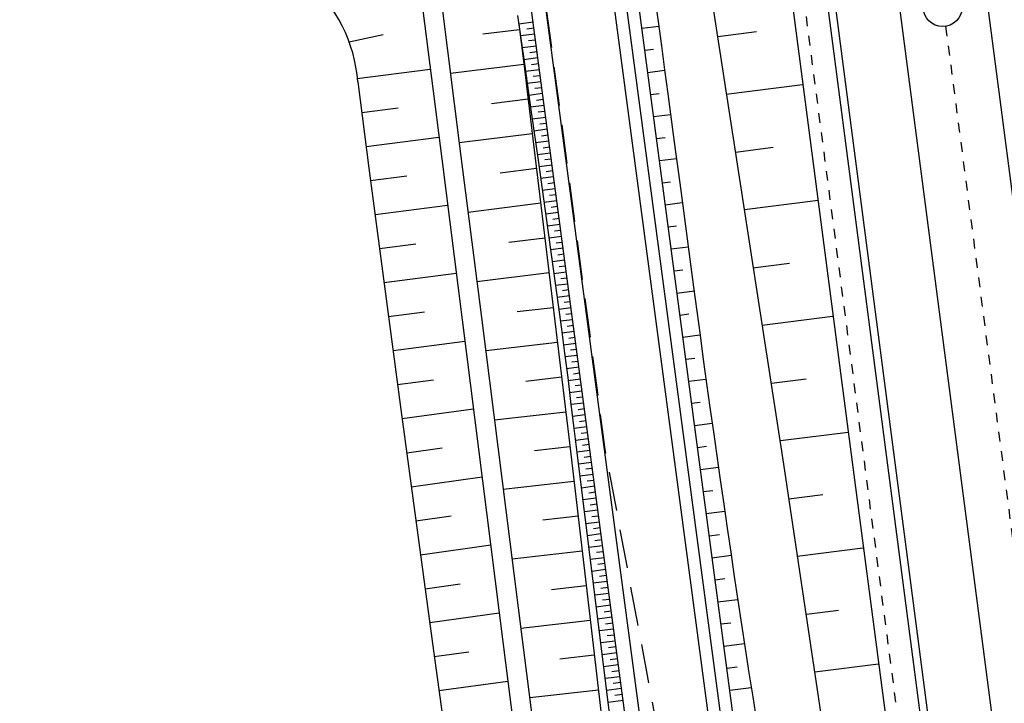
# Model space of a CAD drawing. Extents: x 446224 to 446791, y 446199 to 447379.
# Tile 65 of 113: x 446362 to 446413, y 447097 to 447132. Entities that reach past the tile are written whole.
import ezdxf

# ---------------------------------------------------------------- set-up
doc = ezdxf.new("R2010")
doc.units = 0
doc.header["$LTSCALE"] = 2
doc.header["$MEASUREMENT"] = 0
for name, pattern in [('ACAD_ISO03W100', [0.5, 0.25, -0.25]), ('ACAD_ISO10W100W', [0.5, 0.25, -0.25]), ('AUSGEZOGEN', [0]), ('GESTRICH-X2', [1.5, 1, -0.5])]:
    doc.linetypes.add(name, pattern=pattern)
for name, color, linetype in [('BOESCHG', 250, 'AUSGEZOGEN'), ('DB-Autohof', 15, 'CONTINUOUS'), ('DB-Bahnachse', 7, 'CONTINUOUS'), ('DB-Böschungen', 15, 'CONTINUOUS'), ('DB-Gleisachse', 7, 'CONTINUOUS'), ('DB-Kabelanlagen', 15, 'CONTINUOUS'), ('DB-Tiefenentwässerung', 15, 'CONTINUOUS'), ('DB-Wegböschungen', 15, 'CONTINUOUS'), ('DB-Wege', 15, 'CONTINUOUS'), ('STROMLTG', 4, 'AUSGEZOGEN')]:
    doc.layers.add(name, color=color, linetype=linetype)

msp = doc.modelspace()

# ---------------------------------------------------------------- linework, layer by layer
at = {"layer": 'BOESCHG'}
msp.add_lwpolyline([(446480.167, 447162.894, 0.000901), (446482.386, 447143.323, 0.006832), (446482.718, 447140.748, 0.000544), (446482.746, 447140.555, 0.000007), (446485.092, 447124.399, 0.000282), (446486.2, 447116.795, 0.000162), (446488.145, 447103.541)], format="xyb", dxfattribs=at)
at = {"layer": 'DB-Autohof', "linetype": 'Continuous'}
for p, q in [((446382.445, 447135.819), (446383.85, 447124.745)), ((446383.437, 447135.945), (446384.842, 447124.871)), ((446387.812, 447131.663), (446388.045, 447129.778)), ((446379.099, 447130.744), (446380.851, 447131.121)), ((446387.848, 447131.374), (446385.962, 447131.138)), ((446388.068, 447129.592), (446384.303, 447129.12)), ((446388.045, 447129.778), (446388.588, 447125.347)), ((446379.514, 447128.868), (446383.266, 447129.349)), ((446379.536, 447128.698), (446380.114, 447124.271)), ((446388.287, 447127.809), (446386.408, 447127.574)), ((446379.742, 447127.122), (446381.615, 447127.363)), ((446388.505, 447126.027), (446384.755, 447125.557)), ((446379.969, 447125.377), (446383.709, 447125.857)), ((446388.588, 447125.347), (446389.19, 447120.383)), ((446383.85, 447124.745), (446384.9, 447116.478)), ((446384.842, 447124.871), (446385.892, 447116.604)), ((446380.114, 447124.271), (446380.931, 447118.074)), ((446388.722, 447124.244), (446386.852, 447124.01)), ((446380.198, 447123.632), (446382.065, 447123.871)), ((446380.428, 447121.887), (446384.153, 447122.364)), ((446388.939, 447122.461), (446385.208, 447121.994)), ((446380.658, 447120.142), (446382.516, 447120.38)), ((446389.154, 447120.679), (446387.294, 447120.445)), ((446389.19, 447120.383), (446389.786, 447115.418)), ((446380.889, 447118.397), (446384.596, 447118.872)), ((446389.37, 447118.889), (446385.659, 447118.437)), ((446380.931, 447118.074), (446381.757, 447111.879)), ((446381.12, 447116.652), (446382.969, 447116.889)), ((446389.585, 447117.099), (446387.735, 447116.881)), ((446384.9, 447116.478), (446385.949, 447108.211)), ((446385.892, 447116.604), (446386.941, 447108.337)), ((446381.352, 447114.907), (446385.039, 447115.38)), ((446389.799, 447115.31), (446386.11, 447114.887)), ((446389.786, 447115.418), (446390.376, 447110.453)), ((446381.586, 447113.156), (446383.423, 447113.398)), ((446390.011, 447113.527), (446388.174, 447113.316)), ((446381.757, 447111.879), (446382.59, 447105.685)), ((446381.82, 447111.405), (446385.481, 447111.901)), ((446390.223, 447111.743), (446386.562, 447111.324)), ((446390.376, 447110.453), (446390.961, 447105.487)), ((446382.055, 447109.654), (446383.879, 447109.907)), ((446390.434, 447109.96), (446388.611, 447109.751)), ((446382.29, 447107.91), (446385.924, 447108.415)), ((446385.949, 447108.211), (446386.998, 447099.944)), ((446386.941, 447108.337), (446387.991, 447100.07)), ((446390.644, 447108.176), (446387.015, 447107.76)), ((446382.525, 447106.165), (446384.335, 447106.417)), ((446390.854, 447106.393), (446389.048, 447106.186)), ((446382.59, 447105.685), (446383.429, 447099.491)), ((446390.961, 447105.487), (446391.543, 447100.521)), ((446382.761, 447104.421), (446386.367, 447104.922)), ((446391.064, 447104.609), (446387.467, 447104.197)), ((446382.997, 447102.677), (446384.793, 447102.926)), ((446391.273, 447102.826), (446389.483, 447102.621)), ((446383.233, 447100.933), (446386.81, 447101.43)), ((446391.482, 447101.042), (446387.919, 447100.634)), ((446391.543, 447100.521), (446392.025, 447096.382)), ((446386.998, 447099.944), (446388.047, 447091.677)), ((446387.991, 447100.07), (446389.039, 447091.803)), ((446383.429, 447099.491), (446383.991, 447095.363)), ((446383.47, 447099.188), (446385.251, 447099.436)), ((446391.69, 447099.258), (446389.918, 447099.055)), ((446383.707, 447097.444), (446387.253, 447097.937)), ((446391.898, 447097.475), (446388.371, 447097.07))]:
    msp.add_line(p, q, dxfattribs=at)
msp.add_arc((446372.031, 447128.163), 7.525, 4.0779, 95.2281, dxfattribs=at)
at = {"layer": 'DB-Bahnachse', "linetype": 'ACAD_ISO10W100W'}
msp.add_lwpolyline([(446409.736, 447131.544), (446422.429, 447034.369)], dxfattribs=at)
at = {"layer": 'DB-Bahnachse', "linetype": 'Continuous'}
msp.add_circle((446409.586, 447132.533), 1, dxfattribs=at)
at = {"layer": 'DB-Böschungen', "linetype": 'Continuous'}
for p, q in [((446401.646, 447134.353), (446404.878, 447109.562)), ((446404.878, 447109.562), (446407.484, 447089.732))]:
    msp.add_line(p, q, dxfattribs=at)
for points in [[(446383.98, 447218.742), (446385.203, 447211.853), (446385.853, 447207.903), (446389.73, 447183.194), (446393.657, 447158.492), (446395.007, 447150.599), (446397.459, 447134.781), (446397.584, 447133.789), (446401.412, 447109.074), (446404.359, 447089.338), (446405.382, 447084.427), (446409.26, 447059.718), (446409.51, 447057.734), (446412.641, 447034.947), (446413.568, 447028.008), (446414.637, 447020.07)], [(446398.034, 447131.024), (446400.019, 447131.274)], [(446402.379, 447128.549), (446398.46, 447128.054)], [(446398.935, 447125.09), (446400.87, 447125.334)], [(446403.18, 447122.602), (446399.41, 447122.126)], [(446399.836, 447119.156), (446401.721, 447119.394)], [(446403.932, 447116.649), (446400.311, 447116.192)], [(446400.786, 447113.228), (446402.572, 447113.454)], [(446404.734, 447110.703), (446401.262, 447110.264)], [(446401.687, 447107.294), (446403.423, 447107.514)], [(446405.486, 447104.75), (446402.113, 447104.324)], [(446402.588, 447101.36), (446404.225, 447101.567)], [(446406.288, 447098.804), (446403.014, 447098.39)]]:
    msp.add_lwpolyline(points, dxfattribs=at)
at = {"layer": 'DB-Gleisachse', "linetype": 'Continuous'}
for p, q in [((446384.08, 447345.526), (446426.409, 447021.37)), ((446379.618, 447344.945), (446421.935, 447020.876))]:
    msp.add_line(p, q, dxfattribs=at)
at = {"layer": 'DB-Kabelanlagen', "linetype": 'Continuous'}
for p, q in [((446375.999, 447344.474), (446411.289, 447074.213)), ((446376.395, 447344.525), (446411.686, 447074.265))]:
    msp.add_line(p, q, dxfattribs=at)
at = {"layer": 'DB-Tiefenentwässerung', "linetype": 'ACAD_ISO03W100'}
msp.add_line((446402.176, 447135.026), (446412.175, 447058.474), dxfattribs=at)
at = {"layer": 'DB-Wegböschungen', "linetype": 'Continuous'}
for p, q in [((446388.544, 447131.757), (446387.809, 447131.662)), ((446394.134, 447131.446), (446395.001, 447131.557)), ((446388.625, 447131.146), (446387.895, 447131.052)), ((446388.585, 447131.452), (446388.218, 447131.404)), ((446388.706, 447130.535), (446387.982, 447130.442)), ((446388.666, 447130.841), (446388.302, 447130.794)), ((446388.747, 447130.23), (446388.386, 447130.183)), ((446394.284, 447130.314), (446394.731, 447130.371)), ((446388.787, 447129.924), (446388.068, 447129.832)), ((446388.828, 447129.619), (446388.47, 447129.573)), ((446388.868, 447129.313), (446388.155, 447129.222)), ((446388.909, 447129.008), (446388.553, 447128.962)), ((446394.434, 447129.181), (446395.301, 447129.292)), ((446388.95, 447128.703), (446388.241, 447128.611)), ((446389.031, 447128.092), (446388.328, 447128.001)), ((446388.99, 447128.397), (446388.637, 447128.352)), ((446394.585, 447128.049), (446395.021, 447128.104)), ((446389.112, 447127.481), (446388.414, 447127.391)), ((446389.071, 447127.786), (446388.721, 447127.741)), ((446389.152, 447127.175), (446388.805, 447127.131)), ((446394.735, 447126.916), (446395.604, 447127.027)), ((446389.193, 447126.87), (446388.5, 447126.781)), ((446389.233, 447126.564), (446388.888, 447126.52)), ((446389.274, 447126.259), (446388.587, 447126.17)), ((446389.314, 447125.953), (446388.972, 447125.909)), ((446389.355, 447125.648), (446388.673, 447125.56)), ((446394.885, 447125.783), (446395.331, 447125.84)), ((446389.436, 447125.037), (446388.76, 447124.95)), ((446389.395, 447125.343), (446389.056, 447125.299)), ((446389.517, 447124.426), (446388.846, 447124.34)), ((446389.476, 447124.732), (446389.14, 447124.688)), ((446395.035, 447124.651), (446395.907, 447124.762)), ((446389.558, 447124.121), (446389.223, 447124.078)), ((446389.598, 447123.815), (446388.933, 447123.73)), ((446389.639, 447123.51), (446389.307, 447123.467)), ((446395.186, 447123.518), (446395.601, 447123.571)), ((446389.679, 447123.204), (446389.019, 447123.119)), ((446389.72, 447122.899), (446389.391, 447122.857)), ((446389.76, 447122.593), (446389.105, 447122.509)), ((446395.336, 447122.386), (446396.209, 447122.497)), ((446389.841, 447121.983), (446389.192, 447121.899)), ((446389.801, 447122.288), (446389.475, 447122.246)), ((446389.922, 447121.372), (446389.278, 447121.289)), ((446389.882, 447121.677), (446389.558, 447121.636)), ((446389.963, 447121.066), (446389.642, 447121.025)), ((446395.486, 447121.253), (446395.911, 447121.307)), ((446390.003, 447120.761), (446389.364, 447120.678)), ((446390.044, 447120.455), (446389.725, 447120.414)), ((446390.085, 447120.15), (446389.449, 447120.068)), ((446390.125, 447119.844), (446389.808, 447119.804)), ((446395.637, 447120.121), (446396.512, 447120.232)), ((446390.166, 447119.539), (446389.534, 447119.458)), ((446390.247, 447118.928), (446389.617, 447118.847)), ((446390.206, 447119.234), (446389.891, 447119.193)), ((446395.787, 447118.988), (446396.229, 447119.045)), ((446390.328, 447118.317), (446389.7, 447118.236)), ((446390.287, 447118.623), (446389.973, 447118.582)), ((446390.368, 447118.012), (446390.055, 447117.971)), ((446395.937, 447117.855), (446396.814, 447117.967)), ((446390.409, 447117.706), (446389.783, 447117.626)), ((446390.449, 447117.401), (446390.137, 447117.361)), ((446390.49, 447117.095), (446389.866, 447117.015)), ((446390.571, 447116.484), (446389.949, 447116.404)), ((446390.53, 447116.79), (446390.219, 447116.75)), ((446396.088, 447116.723), (446396.55, 447116.782)), ((446390.652, 447115.874), (446390.031, 447115.794)), ((446390.611, 447116.179), (446390.301, 447116.139)), ((446390.693, 447115.568), (446390.382, 447115.528)), ((446396.238, 447115.59), (446397.117, 447115.703)), ((446390.733, 447115.263), (446390.112, 447115.183)), ((446390.774, 447114.957), (446390.463, 447114.917)), ((446390.814, 447114.652), (446390.191, 447114.572)), ((446390.855, 447114.346), (446390.542, 447114.306)), ((446396.388, 447114.458), (446396.85, 447114.517)), ((446390.895, 447114.041), (446390.268, 447113.96)), ((446390.976, 447113.43), (446390.344, 447113.349)), ((446390.936, 447113.735), (446390.621, 447113.695)), ((446396.538, 447113.325), (446397.422, 447113.438)), ((446391.057, 447112.819), (446390.419, 447112.737)), ((446391.017, 447113.125), (446390.699, 447113.084)), ((446391.098, 447112.514), (446390.777, 447112.472)), ((446396.689, 447112.193), (446397.121, 447112.248)), ((446391.138, 447112.208), (446390.494, 447112.125)), ((446391.179, 447111.903), (446390.856, 447111.861)), ((446391.22, 447111.597), (446390.57, 447111.514)), ((446391.26, 447111.292), (446390.934, 447111.25)), ((446391.301, 447110.986), (446390.646, 447110.902)), ((446396.839, 447111.06), (446397.743, 447111.176)), ((446391.382, 447110.375), (446390.722, 447110.291)), ((446391.341, 447110.681), (446391.013, 447110.639)), ((446391.463, 447109.765), (446390.798, 447109.679)), ((446391.422, 447110.07), (446391.091, 447110.027)), ((446396.989, 447109.928), (446397.45, 447109.986)), ((446391.503, 447109.459), (446391.17, 447109.416)), ((446391.544, 447109.154), (446390.874, 447109.067)), ((446391.584, 447108.848), (446391.248, 447108.805)), ((446397.14, 447108.795), (446398.069, 447108.914)), ((446391.625, 447108.543), (446390.95, 447108.456)), ((446391.665, 447108.237), (446391.327, 447108.194)), ((446391.706, 447107.932), (446391.026, 447107.844)), ((446397.29, 447107.662), (446397.778, 447107.725)), ((446391.787, 447107.321), (446391.102, 447107.233)), ((446391.747, 447107.626), (446391.405, 447107.583)), ((446391.868, 447106.71), (446391.178, 447106.621)), ((446391.828, 447107.016), (446391.484, 447106.971)), ((446391.909, 447106.405), (446391.562, 447106.36)), ((446397.44, 447106.53), (446398.395, 447106.652)), ((446391.949, 447106.099), (446391.254, 447106.01)), ((446391.99, 447105.794), (446391.641, 447105.749)), ((446392.03, 447105.488), (446391.33, 447105.398)), ((446392.071, 447105.183), (446391.719, 447105.138)), ((446397.591, 447105.397), (446398.118, 447105.465)), ((446392.111, 447104.877), (446391.406, 447104.787)), ((446392.192, 447104.266), (446391.482, 447104.175)), ((446392.152, 447104.572), (446391.798, 447104.526)), ((446397.741, 447104.265), (446398.719, 447104.39)), ((446392.273, 447103.656), (446391.558, 447103.563)), ((446392.233, 447103.961), (446391.876, 447103.915)), ((446392.314, 447103.35), (446391.955, 447103.304)), ((446397.891, 447103.132), (446398.386, 447103.195)), ((446392.355, 447103.045), (446391.634, 447102.952)), ((446392.395, 447102.739), (446392.033, 447102.693)), ((446392.436, 447102.434), (446391.71, 447102.34)), ((446392.476, 447102.128), (446392.112, 447102.081)), ((446398.041, 447102), (446399.05, 447102.128)), ((446392.517, 447101.823), (446391.786, 447101.729)), ((446392.598, 447101.212), (446391.862, 447101.117)), ((446392.557, 447101.517), (446392.191, 447101.47)), ((446392.638, 447100.906), (446392.269, 447100.859)), ((446398.192, 447100.867), (446398.697, 447100.932)), ((446392.679, 447100.601), (446391.938, 447100.506)), ((446392.719, 447100.296), (446392.348, 447100.248)), ((446392.76, 447099.99), (446392.014, 447099.894)), ((446392.8, 447099.685), (446392.426, 447099.637)), ((446398.342, 447099.734), (446399.397, 447099.869)), ((446392.841, 447099.379), (446392.09, 447099.283)), ((446392.922, 447098.768), (446392.166, 447098.671)), ((446392.882, 447099.074), (446392.505, 447099.025)), ((446398.492, 447098.602), (446399.026, 447098.67)), ((446393.003, 447098.157), (446392.242, 447098.059)), ((446392.963, 447098.463), (446392.583, 447098.414)), ((446393.044, 447097.852), (446392.662, 447097.803)), ((446398.643, 447097.469), (446399.753, 447097.611)), ((446393.084, 447097.547), (446392.318, 447097.448)), ((446393.125, 447097.241), (446392.74, 447097.192)), ((446393.165, 447096.936), (446392.394, 447096.836))]:
    msp.add_line(p, q, dxfattribs=at)
for points in [[(446394.807, 447133.032), (446394.97, 447131.792), (446395.133, 447130.553), (446395.299, 447129.314), (446395.464, 447128.075), (446395.795, 447125.597), (446396.126, 447123.119), (446396.457, 447120.641), (446396.788, 447118.163), (446397.119, 447115.685), (446397.285, 447114.446), (446397.454, 447113.208), (446397.629, 447111.97), (446397.807, 447110.733), (446397.985, 447109.495), (446398.163, 447108.258), (446398.342, 447107.021), (446398.52, 447105.783), (446398.697, 447104.546), (446398.876, 447103.309), (446399.059, 447102.072), (446399.246, 447100.836), (446399.439, 447099.601), (446399.634, 447098.365), (446399.828, 447097.13), (446400.022, 447095.895)], [(446387.748, 447132.095), (446388.098, 447129.619), (446388.449, 447127.144), (446388.8, 447124.669), (446389.15, 447122.193), (446389.325, 447120.956), (446389.498, 447119.718), (446389.667, 447118.479), (446389.835, 447117.24), (446390.003, 447116.002), (446390.167, 447114.762), (446390.323, 447113.522), (446390.475, 447112.281), (446390.629, 447111.041), (446390.783, 447109.8), (446391.091, 447107.319), (446391.4, 447104.838), (446391.708, 447102.357), (446392.016, 447099.876), (446392.324, 447097.395), (446392.632, 447094.914)]]:
    msp.add_lwpolyline(points, dxfattribs=at)
at = {"layer": 'DB-Wege', "linetype": 'Continuous'}
for p, q in [((446407.749, 447019.348), (446392.222, 447136.35)), ((446408.369, 447019.431), (446392.841, 447136.432)), ((446408.988, 447019.513), (446393.461, 447136.514)), ((446403.529, 447018.844), (446388.009, 447135.79)), ((446404.274, 447018.926), (446388.752, 447135.889))]:
    msp.add_line(p, q, dxfattribs=at)
at = {"layer": 'STROMLTG', "linetype": 'GESTRICH-X2', "flags": 128}
msp.add_lwpolyline([(446661.027, 446521.236), (446610.028, 446550.175), (446569.736, 446573.397), (446566.04, 446575.86), (446558.147, 446578.289), (446510.256, 446571.584), (446483.455, 446567.982), (446480.78, 446567.461), (446472.145, 446566.607), (446460.944, 446565.795), (446460.26, 446566.778), (446459.234, 446575.153), (446456.628, 446598.926), (446451.977, 446627.651), (446449.062, 446644.374), (446446.957, 446656.017), (446440.225, 446691.73), (446433.765, 446726.345), (446427.041, 446775.04), (446420.765, 446829.114), (446414.949, 446875.448), (446409.837, 446918.77), (446409.691, 446934.861), (446410.243, 446956.863), (446411.11, 446965.53), (446409.52, 446986.473), (446406.775, 447010.16), (446400.593, 447053.593), (446394.865, 447095.832), (446392.255, 447109.822), (446389.123, 447133.297), (446387.727, 447145.049)], dxfattribs=at)

doc.saveas('drawing.dxf')
